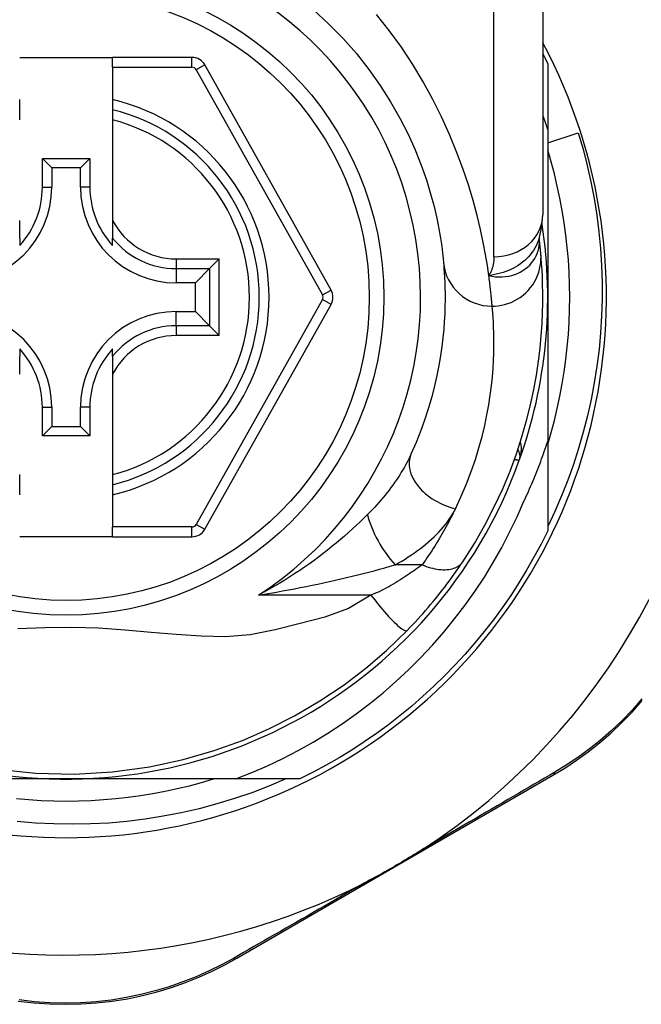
# Model space of a CAD drawing. Header units: inches. Extents: x 12 to 399, y 35 to 188.
# Tile 64 of 191: x 49.674 to 50.174, y 127.674 to 128.467. Entities that reach past the tile are written whole.
import ezdxf

# ---------------------------------------------------------------- set-up
doc = ezdxf.new("R2010")
doc.units = ezdxf.units.IN
doc.header["$MEASUREMENT"] = 0
doc.layers.add('Visible Edges(ANSI)', color=7, linetype='Continuous', lineweight=25)
doc.layers.add('Visible Tangent Edges(ANSI)', color=7, linetype='Continuous', lineweight=25)

msp = doc.modelspace()

# ---------------------------------------------------------------- linework, layer by layer
at = {"layer": 'Visible Edges(ANSI)'}
for p, q in [((50.09518, 128.5469), (50.09518, 128.30964)), ((49.67392, 128.4362), (49.74872, 128.4362)), ((49.81267, 128.4362), (49.74872, 128.4362)), ((49.74872, 128.42833), (49.74872, 128.4362)), ((50.09911, 128.43129), (50.09911, 128.37823)), ((49.74872, 128.42833), (49.74872, 128.40225)), ((49.92461, 128.24898), (49.82297, 128.43017)), ((49.67392, 128.39415), (49.67392, 128.40225)), ((49.74872, 128.40225), (49.74872, 128.39415)), ((49.67392, 128.38603), (49.67392, 128.39415)), ((49.74872, 128.39415), (49.74872, 128.38603)), ((49.74872, 128.38603), (49.74872, 128.30505)), ((50.09911, 128.37823), (50.09911, 128.2432)), ((50.09911, 128.36745), (50.12372, 128.37539)), ((49.69217, 128.33179), (49.69217, 128.35487)), ((49.69217, 128.35487), (49.69975, 128.34729)), ((49.69217, 128.35487), (49.73046, 128.35487)), ((49.73046, 128.35487), (49.72288, 128.34729)), ((49.73046, 128.35487), (49.73046, 128.33179)), ((49.69975, 128.34729), (49.69975, 128.33179)), ((49.72288, 128.34729), (49.69975, 128.34729)), ((49.72288, 128.33179), (49.72288, 128.34729)), ((49.67392, 128.29077), (49.67392, 128.30505)), ((49.74872, 128.30505), (49.74872, 128.29077)), ((49.67392, 128.29077), (49.67392, 128.28486)), ((49.74872, 128.28486), (49.74872, 128.29077)), ((50.09226, 128.29046), (50.09225, 128.29051)), ((49.83467, 128.27404), (49.82683, 128.2662)), ((49.82683, 128.2662), (49.8154, 128.25477)), ((49.8154, 128.25477), (49.7999, 128.25477)), ((49.8154, 128.23164), (49.8154, 128.25477)), ((50.09911, 128.2432), (50.09911, 128.12728)), ((49.82297, 128.05641), (49.92461, 128.23742)), ((49.7999, 128.23164), (49.8154, 128.23164)), ((49.82683, 128.22021), (49.8154, 128.23164)), ((49.82683, 128.22021), (49.83467, 128.21237)), ((49.67392, 128.20155), (49.67392, 128.19564)), ((49.74872, 128.19564), (49.74872, 128.20155)), ((49.67392, 128.18136), (49.67392, 128.19564)), ((49.74872, 128.19564), (49.74872, 128.18136)), ((49.74872, 128.18136), (49.74872, 128.10038)), ((49.69217, 128.13154), (49.69217, 128.15462)), ((49.69975, 128.15462), (49.69975, 128.13912)), ((49.72288, 128.13912), (49.72288, 128.15462)), ((49.73046, 128.15462), (49.73046, 128.13154)), ((49.69217, 128.13154), (49.69975, 128.13912)), ((49.69975, 128.13912), (49.72288, 128.13912)), ((49.73046, 128.13154), (49.72288, 128.13912)), ((49.73046, 128.13154), (49.69217, 128.13154)), ((50.09911, 128.12728), (50.09911, 128.05512)), ((49.67392, 128.09226), (49.67392, 128.10038)), ((49.74872, 128.10038), (49.74872, 128.09226)), ((49.67392, 128.08416), (49.67392, 128.09226)), ((49.74872, 128.09226), (49.74872, 128.08416)), ((49.74872, 128.08416), (49.74872, 128.05825)), ((49.74872, 128.05038), (49.74872, 128.05825)), ((49.74872, 128.05038), (49.67392, 128.05038)), ((49.74872, 128.05038), (49.81267, 128.05038)), ((49.71132, 127.85541), (49.55541, 127.85541)), ((49.84802, 127.85541), (49.71132, 127.85541)), ((49.8994, 127.85541), (49.84802, 127.85541)), ((49.84878, 127.71108), (50.10334, 127.85847))]:
    msp.add_line(p, q, dxfattribs=at)
at = {"layer": 'Visible Edges(ANSI)', "flags": 128}
for points in [[(49.91041, 128.47441), (49.9227, 128.46322), (49.93429, 128.45146), (49.94512, 128.43924), (49.95516, 128.42661), (49.96432, 128.41368), (49.97261, 128.40058), (49.98004, 128.38745), (49.98662, 128.37445), (49.99237, 128.36171), (49.99731, 128.34937), (50.00146, 128.33759), (50.00485, 128.3265), (50.0076, 128.31624), (50.0098, 128.30684), (50.01151, 128.29836), (50.01281, 128.29084), (50.01375, 128.28432), (50.01441, 128.27885), (50.01485, 128.27447), (50.01515, 128.27123)], [(50.09518, 128.4392), (50.09534, 128.43887), (50.09551, 128.43854), (50.09568, 128.43821), (50.09584, 128.43789), (50.09601, 128.43756), (50.09618, 128.43723), (50.09634, 128.4369), (50.09651, 128.43657), (50.09667, 128.43624), (50.09684, 128.43591), (50.097, 128.43558), (50.09716, 128.43525), (50.09733, 128.43492), (50.09749, 128.43459), (50.09766, 128.43426), (50.09782, 128.43393), (50.09798, 128.4336), (50.09814, 128.43327), (50.09831, 128.43294), (50.09847, 128.43261), (50.09863, 128.43228), (50.09879, 128.43195), (50.09895, 128.43162), (50.09911, 128.43129)], [(50.09911, 128.37823), (50.09896, 128.37871), (50.0988, 128.3792), (50.09864, 128.37968), (50.09848, 128.38017), (50.09832, 128.38065), (50.09816, 128.38114), (50.098, 128.38162), (50.09784, 128.38211), (50.09768, 128.38259), (50.09752, 128.38308), (50.09735, 128.38356), (50.09719, 128.38404), (50.09702, 128.38453), (50.09686, 128.38501), (50.09669, 128.38549), (50.09653, 128.38598), (50.09636, 128.38646), (50.09619, 128.38694), (50.09603, 128.38742), (50.09586, 128.3879), (50.09569, 128.38839), (50.09552, 128.38887), (50.09535, 128.38935), (50.09518, 128.38983)], [(50.12372, 128.37539), (50.12753, 128.36234), (50.13092, 128.34919), (50.13389, 128.33595), (50.13644, 128.32264), (50.13858, 128.30926), (50.14029, 128.29583), (50.14158, 128.28235), (50.14245, 128.26883), (50.14289, 128.25529), (50.14291, 128.24173), (50.14251, 128.22816), (50.14167, 128.2146), (50.14041, 128.20106), (50.13872, 128.18758), (50.13661, 128.17417), (50.13408, 128.16085), (50.13114, 128.14763), (50.12778, 128.13451), (50.12401, 128.1215), (50.11984, 128.10862), (50.11526, 128.09587), (50.11028, 128.08326), (50.10489, 128.07081), (50.09911, 128.05852)], [(50.09911, 128.12465), (50.10193, 128.13427), (50.1045, 128.14396), (50.10683, 128.15371), (50.10892, 128.16352), (50.11077, 128.17337), (50.11238, 128.18327), (50.11374, 128.1932), (50.11485, 128.20317), (50.11571, 128.21315), (50.11633, 128.22316), (50.11671, 128.23318), (50.11683, 128.2432), (50.11671, 128.25323), (50.11633, 128.26325), (50.11571, 128.27325), (50.11485, 128.28324), (50.11374, 128.2932), (50.11238, 128.30314), (50.11077, 128.31303), (50.10892, 128.32289), (50.10683, 128.33269), (50.1045, 128.34244), (50.10193, 128.35213), (50.09911, 128.36176)], [(50.09215, 128.29021), (50.09447, 128.30009), (50.09518, 128.30964)], [(50.09355, 128.27846), (50.09352, 128.2788), (50.09349, 128.27915), (50.09345, 128.27952), (50.09342, 128.27991), (50.09338, 128.2803), (50.09334, 128.28071), (50.0933, 128.28114), (50.09325, 128.28158), (50.09321, 128.28203), (50.09316, 128.28249), (50.09311, 128.28297), (50.09306, 128.28347), (50.093, 128.28397), (50.09295, 128.2845), (50.09289, 128.28503), (50.09283, 128.28558), (50.09277, 128.28614), (50.0927, 128.28672), (50.09263, 128.28731), (50.09256, 128.28791), (50.09249, 128.28853), (50.09242, 128.28916), (50.09234, 128.2898), (50.09226, 128.29046)], [(50.0307, 128.03027), (50.04008, 128.04505), (50.04854, 128.05982), (50.05612, 128.0745), (50.06285, 128.08901), (50.06876, 128.10327), (50.0739, 128.1172), (50.07833, 128.13075), (50.08211, 128.1439), (50.08528, 128.1566), (50.0879, 128.16881), (50.09002, 128.1805), (50.0917, 128.19166), (50.09299, 128.20226), (50.09393, 128.21228), (50.09457, 128.22172), (50.09497, 128.23055), (50.09515, 128.23876), (50.09516, 128.24636), (50.09504, 128.25332), (50.09482, 128.25965), (50.09454, 128.26533), (50.09421, 128.27036), (50.09388, 128.27474), (50.09355, 128.27846)], [(50.01515, 128.27123), (50.01536, 128.26877), (50.01559, 128.26593), (50.01581, 128.26271), (50.01602, 128.25911), (50.0162, 128.25514), (50.01634, 128.2508), (50.01642, 128.24609), (50.01643, 128.24102), (50.01634, 128.2356), (50.01615, 128.22984), (50.01583, 128.22374), (50.01535, 128.21731), (50.01469, 128.21054), (50.01384, 128.20343), (50.01276, 128.196), (50.01145, 128.18824), (50.00985, 128.18017), (50.00796, 128.17179), (50.00574, 128.16314), (50.00318, 128.15425), (50.00025, 128.14514), (49.99692, 128.13583), (49.99318, 128.12636), (49.98899, 128.11674)], [(50.07997, 128.07907), (50.08089, 128.08103), (50.0818, 128.08299), (50.0827, 128.08496), (50.08359, 128.08693), (50.08447, 128.08891), (50.08534, 128.09089), (50.0862, 128.09288), (50.08704, 128.09487), (50.08788, 128.09686), (50.0887, 128.09886), (50.08952, 128.10087), (50.09032, 128.10288), (50.09111, 128.10489), (50.09189, 128.1069), (50.09267, 128.10892), (50.09343, 128.11095), (50.09417, 128.11298), (50.09491, 128.11501), (50.09564, 128.11705), (50.09636, 128.11909), (50.09706, 128.12113), (50.09776, 128.12318), (50.09844, 128.12523), (50.09911, 128.12728)], [(49.84802, 127.85541), (49.86082, 127.8605), (49.87344, 127.86601), (49.88587, 127.87195), (49.8981, 127.87831), (49.91013, 127.88508), (49.92193, 127.89226), (49.9335, 127.89984), (49.94479, 127.90781), (49.95579, 127.91614), (49.96651, 127.92484), (49.97692, 127.93389), (49.98702, 127.94329), (49.9968, 127.95302), (50.00624, 127.96309), (50.01535, 127.97349), (50.02411, 127.98419), (50.03248, 127.99518), (50.04047, 128.00643), (50.04807, 128.01795), (50.05528, 128.02971), (50.06207, 128.04172), (50.06846, 128.05395), (50.07443, 128.0664), (50.07997, 128.07907)], [(50.09911, 128.05512), (50.09373, 128.04441), (50.08805, 128.03385), (50.08209, 128.02345), (50.07583, 128.01322), (50.06929, 128.00317), (50.06248, 127.99331), (50.05539, 127.98364), (50.04804, 127.97417), (50.04042, 127.96491), (50.03256, 127.95586), (50.02444, 127.94704), (50.01608, 127.93844), (50.00749, 127.93008), (49.99866, 127.92196), (49.98962, 127.9141), (49.98035, 127.90648), (49.97089, 127.89913), (49.96121, 127.89204), (49.95135, 127.88523), (49.9413, 127.87869), (49.93107, 127.87244), (49.92068, 127.86647), (49.91012, 127.86079), (49.8994, 127.85541)], [(49.98596, 127.97502), (49.98811, 127.97724), (49.99025, 127.97949), (49.99238, 127.98176), (49.9945, 127.98406), (49.9966, 127.98638), (49.99869, 127.98871), (50.00076, 127.99107), (50.00279, 127.99342), (50.0048, 127.99579), (50.00677, 127.99815), (50.00872, 128.00051), (50.01062, 128.00286), (50.0125, 128.00522), (50.01434, 128.00756), (50.01614, 128.0099), (50.0179, 128.01222), (50.01964, 128.01454), (50.02133, 128.01685), (50.02299, 128.01914), (50.02462, 128.02141), (50.0262, 128.02367), (50.02774, 128.02589), (50.02924, 128.0281), (50.0307, 128.03027)], [(49.65596, 127.86336), (49.68654, 127.86015), (49.7177, 127.8594), (49.74877, 127.86119), (49.77847, 127.86526), (49.80569, 127.87112), (49.83048, 127.87831), (49.85322, 127.88652), (49.87449, 127.89575), (49.89508, 127.90619), (49.91565, 127.91825), (49.93509, 127.9313), (49.95263, 127.94464), (49.96925, 127.95892), (49.98596, 127.97502)], [(50.10334, 127.85847), (50.11282, 127.86422), (50.12227, 127.87048), (50.13162, 127.87726), (50.14082, 127.88454), (50.14982, 127.89232), (50.15859, 127.90057), (50.16707, 127.90931), (50.17525, 127.9185)], [(49.67128, 127.83967), (49.68127, 127.83881), (49.69127, 127.83819), (49.70129, 127.83782), (49.71132, 127.83769), (49.72134, 127.83782), (49.73136, 127.83819), (49.74137, 127.83881), (49.75136, 127.83967), (49.76132, 127.84079), (49.77125, 127.84215), (49.78115, 127.84375), (49.791, 127.8456), (49.80081, 127.84769), (49.81056, 127.85002), (49.82025, 127.8526), (49.82987, 127.85541)], [(49.88823, 127.85541), (49.87463, 127.84966), (49.86083, 127.84439), (49.84683, 127.83959), (49.83267, 127.83528), (49.81839, 127.83147), (49.804, 127.82816), (49.78952, 127.82536), (49.77495, 127.82306), (49.76032, 127.82126), (49.74563, 127.81998), (49.7309, 127.81921), (49.71615, 127.81895), (49.70137, 127.8192), (49.6866, 127.81997), (49.67185, 127.82125)], [(49.99943, 127.79947), (49.99749, 127.79822), (49.99554, 127.79698), (49.99359, 127.79575), (49.99163, 127.79454), (49.98965, 127.79333), (49.98765, 127.79211), (49.98564, 127.79091), (49.98364, 127.78971), (49.98166, 127.78853), (49.97969, 127.78738), (49.97773, 127.78623), (49.97576, 127.78509), (49.97379, 127.78395), (49.97182, 127.78282), (49.96984, 127.78169), (49.96786, 127.78057), (49.96587, 127.77945), (49.96386, 127.77833), (49.96182, 127.77721), (49.95975, 127.77608), (49.95767, 127.77495), (49.95558, 127.77384), (49.95349, 127.77274), (49.95143, 127.77168)], [(49.67281, 127.67662), (49.68529, 127.6752), (49.69789, 127.67434), (49.71055, 127.67405), (49.7232, 127.67432), (49.7358, 127.67516), (49.74829, 127.67657), (49.76061, 127.67855), (49.77271, 127.68107), (49.78455, 127.6841), (49.79612, 127.68761), (49.80738, 127.69155), (49.8183, 127.69591), (49.82886, 127.70063), (49.83903, 127.7057), (49.84878, 127.71108)]]:
    msp.add_lwpolyline(points, dxfattribs=at)
at = {"layer": 'Visible Edges(ANSI)'}
msp.add_circle((49.71132, 128.2432), 0.25591, dxfattribs=at)
for centre, radius, start, end in [((49.71046, 128.2432), 0.52953, 1.33308, 43.40464), ((49.71132, 128.2432), 0.43504, 151.92751, 28.07249), ((49.81267, 128.42439), 0.01181, 29.29123, 90), ((49.71132, 128.2432), 0.15551, 283.91643, 76.08357), ((49.62274, 128.33179), 0.07702, 270, 0), ((49.62274, 128.33179), 0.06944, 317.48259, 0), ((49.7999, 128.33179), 0.07702, 180, 270), ((49.7999, 128.33179), 0.06944, 180, 222.51741), ((49.71132, 128.2432), 0.3878, 171.33391, 340.21195), ((49.71132, 128.2432), 0.3878, 340.21195, 8.66609), ((49.91431, 128.24321), 0.01181, 330.68681, 29.29123), ((49.62274, 128.15462), 0.07702, 0, 90), ((49.7999, 128.15462), 0.07702, 90, 180), ((49.71046, 128.2432), 0.52953, 303.07249, 358.66692), ((49.62274, 128.15462), 0.06944, 0, 42.51741), ((49.7999, 128.15462), 0.06944, 137.48259, 180), ((50.06695, 128.11525), 0.00984, 340.21195, 33.93658), ((49.81267, 128.06219), 0.01181, 270, 330.68681), ((49.71046, 128.2432), 0.52953, 251.08535, 297.06854)]:
    msp.add_arc(centre, radius, start, end, dxfattribs=at)
at = {"layer": 'Visible Tangent Edges(ANSI)'}
for p, q in [((50.05581, 128.27574), (50.05581, 128.5469)), ((49.81267, 128.42833), (49.81267, 128.4362)), ((49.74872, 128.42833), (49.81267, 128.42833)), ((49.82297, 128.43017), (49.8161, 128.42632)), ((49.8161, 128.42632), (49.91774, 128.24513)), ((49.69217, 128.33179), (49.69975, 128.33179)), ((49.73046, 128.33179), (49.72288, 128.33179)), ((49.7999, 128.27404), (49.83467, 128.27404)), ((49.7999, 128.27404), (49.7999, 128.2662)), ((49.83467, 128.21237), (49.83467, 128.27404)), ((49.7999, 128.2662), (49.82683, 128.2662)), ((49.7999, 128.2662), (49.7999, 128.25477)), ((49.82683, 128.2662), (49.82683, 128.22021)), ((49.91774, 128.24513), (49.92461, 128.24898)), ((49.91774, 128.24128), (49.8161, 128.06026)), ((49.92461, 128.23742), (49.91774, 128.24128)), ((49.7999, 128.22021), (49.7999, 128.23164)), ((49.7999, 128.22021), (49.7999, 128.21237)), ((49.82683, 128.22021), (49.7999, 128.22021)), ((49.83467, 128.21237), (49.7999, 128.21237)), ((49.69217, 128.15462), (49.69975, 128.15462)), ((49.73046, 128.15462), (49.72288, 128.15462)), ((49.8161, 128.06026), (49.82297, 128.05641)), ((49.81267, 128.05825), (49.74872, 128.05825)), ((49.81267, 128.05038), (49.81267, 128.05825)), ((49.99794, 128.0278), (49.97628, 128.0278)), ((49.9568, 128.0035), (49.86628, 128.0035))]:
    msp.add_line(p, q, dxfattribs=at)
at = {"layer": 'Visible Tangent Edges(ANSI)', "flags": 128}
for points in [[(50.05167, 128.26067), (50.0505, 128.26864), (50.04904, 128.27751), (50.04722, 128.28722), (50.04498, 128.29774), (50.04229, 128.30902), (50.03907, 128.32102), (50.03525, 128.33364), (50.0308, 128.34679), (50.02572, 128.36035), (50.01999, 128.37421), (50.01361, 128.38828), (50.00656, 128.40243), (49.99883, 128.41657), (49.99042, 128.43058), (49.9813, 128.44435), (49.97153, 128.4578), (49.96113, 128.47088)], [(50.09216, 128.29021), (50.09146, 128.28826), (50.09066, 128.28634), (50.08975, 128.28446), (50.08873, 128.28263), (50.08761, 128.28084), (50.08638, 128.27911), (50.08507, 128.27744), (50.08366, 128.27583), (50.08216, 128.27429), (50.08057, 128.27282), (50.07891, 128.27142), (50.07716, 128.27009), (50.07534, 128.26885), (50.07345, 128.26769), (50.07151, 128.26662), (50.0695, 128.26563), (50.06745, 128.26473), (50.06533, 128.26392), (50.06317, 128.26318), (50.06096, 128.26253), (50.0587, 128.26195), (50.0564, 128.26145), (50.05405, 128.26103), (50.05167, 128.26067)], [(50.05167, 128.26067), (50.0544, 128.2601), (50.05713, 128.25973), (50.05982, 128.25956), (50.06248, 128.25958), (50.06509, 128.2598), (50.06764, 128.26019), (50.07012, 128.26076), (50.07253, 128.2615), (50.07484, 128.2624), (50.07704, 128.26346), (50.07912, 128.26466), (50.08108, 128.266), (50.08291, 128.26747), (50.0846, 128.26906), (50.08614, 128.27076), (50.08752, 128.27256), (50.08874, 128.27445), (50.08979, 128.27641), (50.09067, 128.27843), (50.09137, 128.28052), (50.09189, 128.28265), (50.09223, 128.28482), (50.09238, 128.287), (50.09235, 128.28918)], [(50.09235, 128.28918), (50.09235, 128.28925), (50.09235, 128.28933), (50.09234, 128.2894), (50.09234, 128.28947), (50.09233, 128.28953), (50.09233, 128.2896), (50.09232, 128.28966), (50.09232, 128.28972), (50.09232, 128.28978), (50.09231, 128.28984), (50.09231, 128.28989), (50.0923, 128.28995), (50.0923, 128.29), (50.0923, 128.29005), (50.09229, 128.2901), (50.09229, 128.29014), (50.09228, 128.29019), (50.09228, 128.29023), (50.09228, 128.29027), (50.09227, 128.29031), (50.09227, 128.29035), (50.09226, 128.29039), (50.09226, 128.29042), (50.09226, 128.29046)], [(50.05581, 128.27574), (50.0558, 128.27505), (50.05578, 128.27436), (50.05574, 128.27368), (50.0557, 128.273), (50.05563, 128.27233), (50.05556, 128.27166), (50.05547, 128.27099), (50.05536, 128.27034), (50.05524, 128.26968), (50.05511, 128.26904), (50.05496, 128.2684), (50.0548, 128.26776), (50.05462, 128.26713), (50.05443, 128.26651), (50.05422, 128.2659), (50.054, 128.26529), (50.05376, 128.26468), (50.0535, 128.26409), (50.05324, 128.2635), (50.05295, 128.26292), (50.05265, 128.26235), (50.05234, 128.26178), (50.05201, 128.26122), (50.05167, 128.26067)], [(50.05435, 128.23598), (50.0568, 128.23606), (50.05931, 128.2363), (50.06186, 128.23671), (50.06443, 128.2373), (50.067, 128.23807), (50.06956, 128.23903), (50.07208, 128.24019), (50.07455, 128.24153), (50.07694, 128.24307), (50.07923, 128.24478), (50.08139, 128.24666), (50.08342, 128.2487), (50.08529, 128.25089), (50.08699, 128.25319), (50.08851, 128.2556), (50.08983, 128.25809), (50.09096, 128.26064), (50.09189, 128.26323), (50.09262, 128.26583), (50.09316, 128.26843), (50.09352, 128.27101), (50.09369, 128.27355), (50.0937, 128.27604), (50.09355, 128.27846)], [(50.05435, 128.23598), (50.0543, 128.23656), (50.05425, 128.23719), (50.0542, 128.23785), (50.05414, 128.23856), (50.05407, 128.2393), (50.054, 128.24008), (50.05393, 128.2409), (50.05385, 128.24176), (50.05377, 128.24266), (50.05368, 128.2436), (50.05358, 128.24457), (50.05348, 128.24559), (50.05337, 128.24664), (50.05325, 128.24773), (50.05313, 128.24886), (50.053, 128.25002), (50.05286, 128.25122), (50.05272, 128.25246), (50.05256, 128.25374), (50.0524, 128.25505), (50.05223, 128.2564), (50.05205, 128.25779), (50.05186, 128.25921), (50.05167, 128.26067)], [(50.02482, 128.07296), (50.02954, 128.08311), (50.03377, 128.09311), (50.03753, 128.10293), (50.04084, 128.11254), (50.04373, 128.12193), (50.04623, 128.13105), (50.04837, 128.13989), (50.05017, 128.14841), (50.05166, 128.1566), (50.05287, 128.16444), (50.05384, 128.17194), (50.05458, 128.17908), (50.05512, 128.18587), (50.05548, 128.19231), (50.0557, 128.19839), (50.0558, 128.2041), (50.05579, 128.20945), (50.0557, 128.21442), (50.05554, 128.219), (50.05534, 128.22319), (50.0551, 128.22699), (50.05485, 128.23038), (50.0546, 128.23338), (50.05435, 128.23598)], [(50.07621, 128.11192), (50.07643, 128.11253), (50.07662, 128.11314), (50.07681, 128.11376), (50.07698, 128.11438), (50.07714, 128.11501), (50.07728, 128.11564), (50.07741, 128.11628), (50.07753, 128.11691), (50.07763, 128.11755), (50.07771, 128.11819), (50.07778, 128.11883), (50.07784, 128.11946), (50.07788, 128.1201), (50.0779, 128.12074), (50.0779, 128.12138), (50.07789, 128.12201), (50.07787, 128.12265), (50.07782, 128.12328), (50.07776, 128.12391), (50.07768, 128.12454), (50.07758, 128.12516), (50.07746, 128.12577), (50.07732, 128.12638), (50.07716, 128.12698)], [(49.98899, 128.11674), (49.98804, 128.11469), (49.98702, 128.11263), (49.98596, 128.11056), (49.98485, 128.10849), (49.98369, 128.10642), (49.98248, 128.10434), (49.98123, 128.10227), (49.97993, 128.1002), (49.97859, 128.09814), (49.97722, 128.09608), (49.9758, 128.09403), (49.97434, 128.09199), (49.97285, 128.08995), (49.97131, 128.08792), (49.96974, 128.0859), (49.96813, 128.08389), (49.96648, 128.08188), (49.9648, 128.07989), (49.96308, 128.07791), (49.96132, 128.07593), (49.95953, 128.07397), (49.95771, 128.07203), (49.95586, 128.0701), (49.95397, 128.06819)], [(50.07232, 128.11274), (50.07262, 128.11268), (50.07291, 128.11262), (50.07319, 128.11256), (50.07346, 128.1125), (50.07372, 128.11245), (50.07397, 128.11239), (50.0742, 128.11234), (50.07443, 128.1123), (50.07464, 128.11225), (50.07484, 128.11221), (50.07502, 128.11217), (50.07519, 128.11213), (50.07535, 128.1121), (50.0755, 128.11207), (50.07563, 128.11204), (50.07575, 128.11202), (50.07586, 128.11199), (50.07595, 128.11197), (50.07603, 128.11196), (50.0761, 128.11194), (50.07615, 128.11193), (50.07619, 128.11192), (50.07621, 128.11192), (50.07621, 128.11192)], [(49.95397, 128.06819), (49.9511, 128.06535), (49.94814, 128.06248), (49.9451, 128.05961), (49.94199, 128.05674), (49.9388, 128.05386), (49.93554, 128.05099), (49.93221, 128.04813), (49.92882, 128.04528), (49.92536, 128.04244), (49.92184, 128.03963), (49.91827, 128.03685), (49.91463, 128.03408), (49.91093, 128.03134), (49.90717, 128.02863), (49.90334, 128.02595), (49.89946, 128.0233), (49.89551, 128.02068), (49.8915, 128.0181), (49.88744, 128.01556), (49.88332, 128.01305), (49.87914, 128.0106), (49.8749, 128.00818), (49.87062, 128.00581), (49.86628, 128.0035)], [(49.97628, 128.0278), (49.97899, 128.02932), (49.98167, 128.03087), (49.98429, 128.03246), (49.98687, 128.0341), (49.9894, 128.03576), (49.99188, 128.03746), (49.99429, 128.0392), (49.99666, 128.04097), (49.99896, 128.04276), (50.0012, 128.04459), (50.00338, 128.04645), (50.00549, 128.04834), (50.00754, 128.05026), (50.00951, 128.0522), (50.01142, 128.05417), (50.01325, 128.05617), (50.01501, 128.0582), (50.01668, 128.06025), (50.01828, 128.06233), (50.01978, 128.06442), (50.02119, 128.06654), (50.02251, 128.06866), (50.02372, 128.0708), (50.02482, 128.07296)], [(50.02482, 128.07296), (50.02391, 128.0711), (50.02298, 128.06925), (50.02204, 128.06738), (50.02107, 128.06552), (50.02009, 128.06365), (50.01909, 128.06178), (50.01808, 128.0599), (50.01704, 128.05802), (50.01599, 128.05614), (50.01491, 128.05426), (50.01382, 128.05237), (50.01271, 128.05048), (50.01159, 128.04859), (50.01044, 128.0467), (50.00928, 128.04481), (50.00809, 128.04292), (50.00689, 128.04103), (50.00567, 128.03914), (50.00444, 128.03726), (50.00318, 128.03537), (50.0019, 128.03348), (50.0006, 128.03158), (49.99928, 128.02969), (49.99794, 128.0278)], [(49.86628, 128.0035), (49.87112, 128.00428), (49.87595, 128.00509), (49.88077, 128.00591), (49.88558, 128.00677), (49.89036, 128.00764), (49.89513, 128.00853), (49.89989, 128.00945), (49.90462, 128.01038), (49.90933, 128.01134), (49.91402, 128.01231), (49.91868, 128.01331), (49.92331, 128.01432), (49.92793, 128.01536), (49.93251, 128.01641), (49.93707, 128.01748), (49.9416, 128.01857), (49.94611, 128.01968), (49.95057, 128.0208), (49.955, 128.02194), (49.95937, 128.02309), (49.96369, 128.02425), (49.96796, 128.02543), (49.97215, 128.02661), (49.97628, 128.0278)], [(49.99794, 128.0278), (49.99663, 128.02683), (49.99529, 128.02584), (49.9939, 128.02484), (49.99248, 128.02383), (49.99103, 128.02281), (49.98954, 128.02178), (49.98801, 128.02075), (49.98646, 128.01971), (49.98487, 128.01866), (49.98326, 128.01761), (49.98161, 128.01656), (49.97993, 128.01551), (49.97821, 128.01445), (49.97647, 128.01339), (49.9747, 128.01233), (49.9729, 128.01127), (49.97107, 128.01021), (49.96921, 128.00916), (49.9673, 128.00812), (49.96532, 128.00712), (49.96327, 128.00615), (49.96116, 128.00523), (49.959, 128.00434), (49.9568, 128.0035)], [(49.99794, 128.0278), (49.99962, 128.02714), (50.00132, 128.02652), (50.00303, 128.02596), (50.00475, 128.02546), (50.00647, 128.02502), (50.00818, 128.02465), (50.00988, 128.02434), (50.01156, 128.02411), (50.01321, 128.02396), (50.01483, 128.02387), (50.01641, 128.02387), (50.01793, 128.02394), (50.01941, 128.0241), (50.02082, 128.02433), (50.02216, 128.02463), (50.02343, 128.02501), (50.02463, 128.02545), (50.02575, 128.02597), (50.02679, 128.02655), (50.02774, 128.02719), (50.02861, 128.02789), (50.02939, 128.02864), (50.03009, 128.02943), (50.0307, 128.03027)], [(49.9568, 128.0035), (49.93857, 127.99274), (49.9195, 127.98567), (49.89983, 127.98046), (49.87972, 127.97538), (49.85956, 127.97133), (49.83967, 127.9699), (49.81992, 127.97025), (49.80001, 127.97163), (49.77974, 127.97344), (49.75893, 127.97526), (49.73746, 127.97669), (49.71574, 127.97743), (49.69411, 127.97718), (49.67242, 127.97629)], [(49.9568, 128.0035), (49.95826, 128.00156), (49.95978, 127.9996), (49.96133, 127.99762), (49.96292, 127.99564), (49.96453, 127.99368), (49.96616, 127.99174), (49.96779, 127.98985), (49.96941, 127.98801), (49.97101, 127.98625), (49.97257, 127.98457), (49.97409, 127.983), (49.97555, 127.98154), (49.97695, 127.98021), (49.97827, 127.97901), (49.9795, 127.97796), (49.98063, 127.97705), (49.98166, 127.9763), (49.9826, 127.97569), (49.98342, 127.97524), (49.98414, 127.97493), (49.98474, 127.97476), (49.98525, 127.97472), (49.98565, 127.97481), (49.98596, 127.97502)], [(50.17502, 127.91983), (50.16703, 127.91081), (50.15874, 127.90225), (50.15018, 127.89414), (50.14139, 127.88651), (50.1324, 127.87935), (50.12327, 127.87269), (50.11405, 127.86652), (50.1048, 127.86086)], [(50.1048, 127.86086), (50.10073, 127.85848), (50.09662, 127.85608), (50.09249, 127.85366), (50.08832, 127.85123), (50.08413, 127.84878), (50.0799, 127.84631), (50.07564, 127.84383), (50.07136, 127.84132), (50.06705, 127.83881), (50.06271, 127.83628), (50.05834, 127.83373), (50.05395, 127.83117), (50.04953, 127.8286), (50.04508, 127.82601), (50.04062, 127.82341), (50.03612, 127.82079), (50.03161, 127.81817), (50.02707, 127.81553), (50.02252, 127.81288), (50.01794, 127.81022), (50.01334, 127.80754), (50.00872, 127.80486), (50.00408, 127.80217), (49.99943, 127.79947)], [(49.95143, 127.77168), (49.94679, 127.769), (49.94216, 127.76633), (49.93755, 127.76367), (49.93296, 127.76101), (49.92838, 127.75837), (49.92382, 127.75575), (49.91929, 127.75313), (49.91478, 127.75053), (49.91028, 127.74795), (49.90581, 127.74537), (49.90137, 127.74281), (49.89694, 127.74027), (49.89254, 127.73774), (49.88817, 127.73522), (49.88382, 127.73272), (49.8795, 127.73024), (49.8752, 127.72777), (49.87094, 127.72532), (49.8667, 127.72289), (49.86249, 127.72047), (49.85832, 127.71808), (49.85417, 127.7157), (49.85006, 127.71334), (49.84599, 127.71101)], [(49.84599, 127.71101), (49.83642, 127.70578), (49.82645, 127.70086), (49.8161, 127.69627), (49.8054, 127.69204), (49.79436, 127.68821), (49.78303, 127.68481), (49.77143, 127.68186), (49.75958, 127.67941), (49.74751, 127.67749), (49.73528, 127.67612), (49.72294, 127.6753), (49.71055, 127.67504), (49.69816, 127.67533), (49.68582, 127.67616), (49.67359, 127.67754)]]:
    msp.add_lwpolyline(points, dxfattribs=at)
at = {"layer": 'Visible Tangent Edges(ANSI)'}
msp.add_circle((49.71132, 128.2432), 0.24409, dxfattribs=at)
for centre, radius, start, end in [((49.71132, 128.2432), 0.28543, 302.8812, 237.1188), ((49.81267, 128.42439), 0.00394, 29.29123, 90), ((49.71132, 128.2432), 0.16339, 283.23324, 76.76676), ((49.71132, 128.2432), 0.14764, 284.67485, 75.32515), ((49.7999, 128.33179), 0.05775, 207.58522, 270), ((49.7999, 128.33179), 0.06559, 218.70967, 270), ((49.91431, 128.24321), 0.00394, 330.68681, 29.29123), ((49.7999, 128.15462), 0.06559, 90, 141.29033), ((49.7999, 128.15462), 0.05775, 90, 152.41478), ((49.81267, 128.06219), 0.00394, 270, 330.68681)]:
    msp.add_arc(centre, radius, start, end, dxfattribs=at)
for centre, major_axis, ratio, start_param, end_param in [((50.05581, 128.30964), (0.03937, 0), 0.860915, 4.712389, 6.283185), ((50.28867, 128.30322), (-0.19646, -0.01245), 0.394768, 0.00408, 0.020515), ((50.05435, 128.27484), (-0.0392, -0.00362), 0.987056, 0, 1.480007), ((50.02482, 128.10042), (-0.03583, 0.01632), 0.663135, 0, 1.864107), ((49.97628, 128.05211), (0.01985, -0.034), 0.367954, 4.019795, 5.274641), ((50.09833, 127.86713), (0.00501, -0.00865), 0.491578, 0, 0.522713), ((49.84377, 127.71973), (0.00501, -0.00865), 0.490887, 5.760729, 6.283185)]:
    msp.add_ellipse(centre, major_axis=major_axis, ratio=ratio, start_param=start_param, end_param=end_param, dxfattribs=at)

doc.saveas('drawing.dxf')
